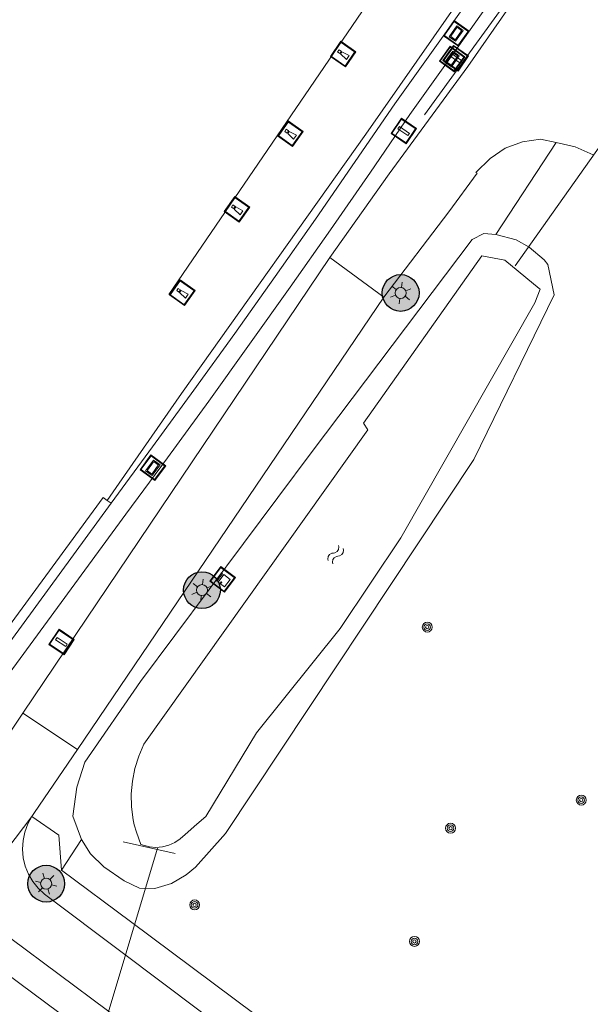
# Model space of a CAD drawing. Header units: metres. Extents: x 94279 to 96109, y 461866 to 463040.
# Tile 80 of 175: x 95038 to 95069, y 462732 to 462786. Entities that reach past the tile are written whole.
import ezdxf

# ---------------------------------------------------------------- set-up
doc = ezdxf.new("R2010")
doc.units = ezdxf.units.M
doc.layers.get('0').update_dxf_attribs({"linetype": 'CONTINUOUS'})
for name, color, linetype, lineweight in [('B-WE-OV-LICHTMAST', 252, 'CONTINUOUS', 25), ('G_GRENS_ALGEMEEN_0', 251, 'CONTINUOUS', 13), ('K_DUIKER_LIJN_-1', 251, 'CONTINUOUS', 13), ('Q_BOOM_0', 251, 'CONTINUOUS', 13), ('Q_CAI-KAST_0', 251, 'CONTINUOUS', 13), ('Q_GELEIDEWERK_LIJN_0', 251, 'CONTINUOUS', 13), ('Q_LICHTMAST_0', 251, 'CONTINUOUS', 13), ('Q_MEERPAAL_0', 251, 'CONTINUOUS', 13), ('Q_STRAATNAAMBORD_0', 251, 'CONTINUOUS', 13), ('Q_VERKEERSBORDPAAL_0', 251, 'CONTINUOUS', 13), ('Q_VERKLIKKER_TRANSPORTLEIDING_', 251, 'CONTINUOUS', 13), ('S_GBKN_SYMBOOL_WATER_0', 251, 'CONTINUOUS', 13), ('T_CULTUURGRENS_0', 251, 'CONTINUOUS', 13), ('T_HEK_LIJN_0', 251, 'CONTINUOUS', 13), ('T_MUUR_30CM_LIJN_0', 251, 'CONTINUOUS', 13), ('T_WALBESCHERMING_0', 251, 'CONTINUOUS', 13), ('V_WEGGRENS_0', 251, 'CONTINUOUS', 13), ('W_WALBESCHERMING_LIJN_0', 251, 'CONTINUOUS', 13)]:
    doc.layers.add(name, color=color, linetype=linetype, lineweight=lineweight)

# ---------------------------------------------------------------- blocks, each defined once
blk = doc.blocks.new('Q_LICHTMAST')
for points in [[(0, 0.3), (0, 0.6)], [(-0.26, 0.15), (-0.52, 0.3)], [(0.26, 0.15), (0.52, 0.3)], [(-0.26, -0.15), (-0.52, -0.3)], [(0, -0.3), (0, -0.6)], [(0.26, -0.15), (0.52, -0.3)]]:
    blk.add_lwpolyline(points)
blk.add_circle((0, 0), 0.3)
blk = doc.blocks.new('Q_VERKEERSBORDPAAL')
for points in [[(-0.5, 0.5), (0.5, 0.5), (0.5, -0.5), (-0.5, -0.5)], [(-0.08, 0.333), (0.071, 0.333), (0.071, -0.329), (-0.08, -0.329)]]:
    blk.add_lwpolyline(points, close=True)
blk.add_lwpolyline([(-0.442, 0.464), (0.438, 0.464, -0.414214), (0.459, 0.442), (0.459, -0.437, -0.414214), (0.438, -0.459), (-0.442, -0.459, -0.414214), (-0.463, -0.437), (-0.463, 0.442), (-0.463, 0.444), (-0.463, 0.446), (-0.463, 0.448), (-0.462, 0.45), (-0.461, 0.451), (-0.46, 0.453), (-0.459, 0.455), (-0.458, 0.456), (-0.457, 0.457), (-0.456, 0.459), (-0.454, 0.46), (-0.453, 0.461), (-0.451, 0.462), (-0.449, 0.462), (-0.447, 0.463), (-0.446, 0.463), (-0.444, 0.464), (-0.442, 0.464)], format="xyb")
blk = doc.blocks.new('Q_BOOM')
for radius in [0.27, 0.18, 0.09]:
    blk.add_circle((0, 0), radius)
blk = doc.blocks.new('Q_CAI-KAST')
for points in [[(-0.5, 0.5), (0.5, 0.5), (0.5, -0.5), (-0.5, -0.5)], [(-0.262, 0.264), (0.25, 0.264), (0.25, 0.187), (-0.262, 0.187)], [(-0.262, 0.107), (0.25, 0.107), (0.25, -0.332), (-0.262, -0.332)]]:
    blk.add_lwpolyline(points, close=True)
blk.add_lwpolyline([(-0.442, 0.464), (0.438, 0.464, -0.414214), (0.459, 0.442), (0.459, -0.437, -0.414214), (0.438, -0.459), (-0.442, -0.459, -0.414214), (-0.463, -0.437), (-0.463, 0.442), (-0.463, 0.444), (-0.463, 0.446), (-0.463, 0.448), (-0.462, 0.45), (-0.461, 0.451), (-0.46, 0.453), (-0.459, 0.455), (-0.458, 0.456), (-0.457, 0.457), (-0.456, 0.459), (-0.454, 0.46), (-0.453, 0.461), (-0.451, 0.462), (-0.449, 0.462), (-0.447, 0.463), (-0.446, 0.463), (-0.444, 0.464), (-0.442, 0.464)], format="xyb")
blk.add_circle((-0.177, -0.034), 0.0354)
blk = doc.blocks.new('Q_VERKLIKKER_TRANSPORTLEIDING')
for points in [[(-0.5, 0.5), (0.5, 0.5), (0.5, -0.5), (-0.5, -0.5)], [(-0.369, 0.22), (0.358, 0.22), (0.358, -0.214), (-0.369, -0.214)]]:
    blk.add_lwpolyline(points, close=True)
for points in [[(-0.442, 0.464), (0.438, 0.464, -0.414214), (0.459, 0.442), (0.459, -0.437, -0.414214), (0.438, -0.459), (-0.442, -0.459, -0.414214), (-0.463, -0.437), (-0.463, 0.442), (-0.463, 0.444), (-0.463, 0.446), (-0.463, 0.448), (-0.462, 0.45), (-0.461, 0.451), (-0.46, 0.453), (-0.459, 0.455), (-0.458, 0.456), (-0.457, 0.457), (-0.456, 0.459), (-0.454, 0.46), (-0.453, 0.461), (-0.451, 0.462), (-0.449, 0.462), (-0.447, 0.463), (-0.446, 0.463), (-0.444, 0.464), (-0.442, 0.464)], [(-0.287, 0.16), (0.281, 0.16, -0.414214), (0.303, 0.139), (0.303, -0.134, -0.414214), (0.281, -0.156), (-0.287, -0.156, -0.414214), (-0.308, -0.134), (-0.308, 0.139), (-0.308, 0.14), (-0.308, 0.142), (-0.307, 0.144), (-0.307, 0.146), (-0.306, 0.148), (-0.305, 0.149), (-0.304, 0.151), (-0.303, 0.152), (-0.302, 0.154), (-0.3, 0.155), (-0.299, 0.156), (-0.297, 0.157), (-0.296, 0.158), (-0.294, 0.159), (-0.292, 0.159), (-0.29, 0.16), (-0.288, 0.16), (-0.287, 0.16)]]:
    blk.add_lwpolyline(points, format="xyb")
blk = doc.blocks.new('Q_STRAATNAAMBORD')
for points in [[(-0.5, 0.5), (0.5, 0.5), (0.5, -0.5), (-0.5, -0.5)], [(-0.369, 0.22), (0.358, 0.22), (0.358, -0.214), (-0.369, -0.214)]]:
    blk.add_lwpolyline(points, close=True)
for points in [[(-0.442, 0.464), (0.438, 0.464, -0.414214), (0.459, 0.442), (0.459, -0.437, -0.414214), (0.438, -0.459), (-0.442, -0.459, -0.414214), (-0.463, -0.437), (-0.463, 0.442), (-0.463, 0.444), (-0.463, 0.446), (-0.463, 0.448), (-0.462, 0.45), (-0.461, 0.451), (-0.46, 0.453), (-0.459, 0.455), (-0.458, 0.456), (-0.457, 0.457), (-0.456, 0.459), (-0.454, 0.46), (-0.453, 0.461), (-0.451, 0.462), (-0.449, 0.462), (-0.447, 0.463), (-0.446, 0.463), (-0.444, 0.464), (-0.442, 0.464)], [(-0.287, 0.16), (0.281, 0.16, -0.414214), (0.303, 0.139), (0.303, -0.134, -0.414214), (0.281, -0.156), (-0.287, -0.156, -0.414214), (-0.308, -0.134), (-0.308, 0.139), (-0.308, 0.14), (-0.308, 0.142), (-0.307, 0.144), (-0.307, 0.146), (-0.306, 0.148), (-0.305, 0.149), (-0.304, 0.151), (-0.303, 0.152), (-0.302, 0.154), (-0.3, 0.155), (-0.299, 0.156), (-0.297, 0.157), (-0.296, 0.158), (-0.294, 0.159), (-0.292, 0.159), (-0.29, 0.16), (-0.288, 0.16), (-0.287, 0.16)]]:
    blk.add_lwpolyline(points, format="xyb")
blk = doc.blocks.new('WATERSYMBOOL')
for points in [[(-0.5, 0.15), (-0.438, 0.212), (-0.312, 0.275), (-0.188, 0.275), (-0.062, 0.212), (0, 0.15), (0.062, 0.087), (0.188, 0.025), (0.312, 0.025), (0.438, 0.087), (0.5, 0.15)], [(-0.5, -0.15), (-0.438, -0.087), (-0.312, -0.025), (-0.188, -0.025), (-0.062, -0.087), (0, -0.15), (0.062, -0.212), (0.188, -0.275), (0.312, -0.275), (0.438, -0.212), (0.5, -0.15)]]:
    blk.add_lwpolyline(points)
blk = doc.blocks.new('Q_MEERPAAL')
for points in [[(-0.5, 0.5), (0.5, 0.5), (0.5, -0.5), (-0.5, -0.5)], [(-0.076, 0.32), (0.068, 0.32), (0.068, 0.17), (-0.076, 0.17)]]:
    blk.add_lwpolyline(points, close=True)
blk.add_lwpolyline([(-0.442, 0.464), (0.438, 0.464, -0.414214), (0.459, 0.442), (0.459, -0.437, -0.414214), (0.438, -0.459), (-0.442, -0.459, -0.414214), (-0.463, -0.437), (-0.463, 0.442), (-0.463, 0.444), (-0.463, 0.446), (-0.463, 0.448), (-0.462, 0.45), (-0.461, 0.451), (-0.46, 0.453), (-0.459, 0.455), (-0.458, 0.456), (-0.457, 0.457), (-0.456, 0.459), (-0.454, 0.46), (-0.453, 0.461), (-0.451, 0.462), (-0.449, 0.462), (-0.447, 0.463), (-0.446, 0.463), (-0.444, 0.464), (-0.442, 0.464)], format="xyb")
for points in [[(-0.076, 0.124), (-0.136, -0.311)], [(-0.076, 0.124), (0.068, 0.124)], [(0.068, 0.124), (0.122, -0.311)], [(-0.136, -0.311), (0.122, -0.311)]]:
    blk.add_lwpolyline(points)
blk = doc.blocks.new('LM')
at = {"linetype": 'ByBlock'}
h = blk.add_hatch(color=256, dxfattribs=at)
h.dxf.hatch_style = 1
edge = h.paths.add_edge_path()
edge.add_arc((0, 0), 1, 0, 360)
blk.add_circle((0, 0), 1, dxfattribs=at)

msp = doc.modelspace()

# ---------------------------------------------------------------- linework, layer by layer
at = {"layer": 'G_GRENS_ALGEMEEN_0'}
for q in [(95034.483, 462747.108), (95043.17, 462759.441)]:
    msp.add_line((95043.373, 462759.294), q, dxfattribs=at)
msp.add_lwpolyline([(95117.238, 462875.827), (95108.652, 462860.24), (95102.325, 462849.039), (95095.384, 462837.137), (95087.307, 462823.976), (95076.847, 462807.648), (95074.246, 462803.436), (95072.099, 462800.193), (95069.932, 462796.964), (95067.747, 462793.747), (95065.541, 462790.544), (95063.317, 462787.354), (95061.073, 462784.177), (95058.81, 462781.014), (95056.659, 462777.873), (95054.49, 462774.744), (95052.303, 462771.629), (95050.097, 462768.525), (95047.874, 462765.435), (95045.632, 462762.358), (95043.373, 462759.294)], dxfattribs=at)
at = {"layer": 'K_DUIKER_LIJN_-1'}
for p, q in [((95086.479, 462802.131), (95065.359, 462772.203)), ((95045.895, 462740.537), (95041.719, 462726.597))]:
    msp.add_line(p, q, dxfattribs=at)
at = {"layer": 'Q_GELEIDEWERK_LIJN_0'}
msp.add_line((95046.522, 462770.651), (95070.269, 462805.473), dxfattribs=at)
at = {"layer": 'T_CULTUURGRENS_0'}
for p, q in [((95067.586, 462778.903), (95064.309, 462773.908)), ((95041.771, 462741.011), (95040.68, 462739.344))]:
    msp.add_line(p, q, dxfattribs=at)
for points in [[(95118.116, 462875.348), (95109.525, 462859.753), (95103.192, 462848.541), (95096.242, 462836.624), (95088.154, 462823.445), (95077.693, 462807.116), (95075.089, 462802.898), (95072.939, 462799.65), (95070.769, 462796.415), (95068.579, 462793.194), (95066.37, 462789.985), (95064.142, 462786.79), (95061.895, 462783.608), (95059.629, 462780.44), (95057.476, 462777.296), (95055.305, 462774.165), (95053.116, 462771.047), (95050.909, 462767.941), (95048.683, 462764.848), (95046.44, 462761.768), (95044.179, 462758.701), (95035.44, 462746.793)], [(95064.309, 462773.908), (95063.644, 462773.958), (95063.007, 462773.631), (95054.311, 462762.104), (95044.971, 462749.603), (95041.941, 462745.206), (95041.514, 462743.851), (95041.299, 462742.27), (95041.771, 462741.011)], [(95041.771, 462741.011), (95042.259, 462740.23), (95042.976, 462739.527), (95044.082, 462738.757), (95044.92, 462738.367), (95045.747, 462738.338), (95046.669, 462738.621), (95047.457, 462739.082), (95047.962, 462739.509), (95049.59, 462741.337), (95063.105, 462761.675), (95067.481, 462770.629), (95067.126, 462772.272), (95066.938, 462772.525), (95066.118, 462773.226), (95065.41, 462773.62), (95064.309, 462773.908)]]:
    msp.add_lwpolyline(points, dxfattribs=at)
at = {"layer": 'T_HEK_LIJN_0'}
msp.add_line((95067.43, 462790.1), (95060.43, 462780.41), dxfattribs=at)
at = {"layer": 'T_MUUR_30CM_LIJN_0'}
msp.add_line((95044.027, 462740.886), (95046.858, 462740.24), dxfattribs=at)
at = {"layer": 'T_WALBESCHERMING_0'}
for points in [[(95077.868, 462810.517), (95077.292, 462809.639), (95072.878, 462802.72), (95064.953, 462790.433), (95060.923, 462784.658), (95057.224, 462779.357), (95047.21, 462765.261), (95043.818, 462760.387), (95043.17, 462759.441)], [(95063.548, 462772.748), (95057.103, 462763.643), (95057.345, 462763.284), (95045.16, 462746.19), (95044.879, 462745.546), (95044.67, 462744.875), (95044.534, 462744.186), (95044.474, 462743.486), (95044.49, 462742.784), (95044.581, 462742.087), (95044.639, 462741.812), (95044.748, 462741.405), (95044.987, 462740.744)], [(95048.046, 462741.844), (95048.536, 462742.269), (95051.275, 462746.811), (95055.83, 462752.489), (95059.126, 462757.406), (95066.415, 462770.193), (95066.704, 462770.94), (95066.666, 462770.971), (95064.784, 462772.516), (95063.548, 462772.748)], [(95045.817, 462740.575), (95046.172, 462740.605), (95046.517, 462740.694), (95046.843, 462740.84), (95047.139, 462741.037), (95047.398, 462741.282), (95048.046, 462741.844)], [(95044.987, 462740.744), (95045.462, 462740.605), (95045.817, 462740.575)]]:
    msp.add_lwpolyline(points, dxfattribs=at)
at = {"layer": 'V_WEGGRENS_0'}
for p, q in [((95067.586, 462778.903), (95066.722, 462779.097)), ((95038.568, 462747.881), (95055.265, 462772.651)), ((95058.217, 462770.499), (95055.265, 462772.651)), ((95058.217, 462770.499), (95041.554, 462745.902)), ((95041.554, 462745.902), (95038.568, 462747.881)), ((95037.23, 462739.869), (95039.064, 462742.266))]:
    msp.add_line(p, q, dxfattribs=at)
for points in [[(95055.265, 462772.651), (95058.502, 462777.2), (95062.774, 462783.043), (95068.851, 462791.782), (95074.683, 462800.866), (95079.725, 462808.761), (95085.181, 462817.596), (95090.689, 462826.481), (95096.076, 462835.238), (95100.882, 462843.239), (95105.656, 462851.307), (95110.561, 462860.033), (95115.822, 462869.546), (95121.272, 462879.827), (95126.234, 462889.211), (95131.275, 462898.921), (95136.576, 462909.451), (95141.634, 462919.898), (95146.261, 462929.806), (95150.453, 462938.975), (95154.608, 462948.414)], [(95066.722, 462779.097), (95065.757, 462778.946), (95064.806, 462778.605), (95063.989, 462778.036), (95063.215, 462777.285)], [(95069.589, 462778.236), (95068.621, 462778.671), (95067.586, 462778.903)], [(95063.215, 462777.285), (95063.285, 462777.236), (95061.752, 462775.133), (95058.217, 462770.499)], [(95036.58, 462745.783), (95037.101, 462745.705), (95038.568, 462747.881)], [(95041.554, 462745.902), (95039.215, 462742.483), (95039.064, 462742.266)], [(95078.398, 462717.078), (95065.38, 462722.342), (95056.794, 462725.999), (95055.876, 462726.476), (95054.969, 462726.973), (95054.074, 462727.492), (95053.191, 462728.032), (95052.321, 462728.592), (95043.986, 462734.857), (95039.753, 462738.039), (95039.411, 462738.359), (95039.119, 462738.725), (95038.884, 462739.13), (95038.71, 462739.565), (95038.601, 462740.021), (95038.56, 462740.487), (95038.586, 462740.955), (95038.681, 462741.414), (95038.841, 462741.854), (95039.064, 462742.266)], [(95039.064, 462742.266), (95040.533, 462741.249), (95040.68, 462739.344)], [(95040.68, 462739.344), (95044.422, 462736.556), (95053.43, 462729.844), (95054.435, 462729.183), (95055.465, 462728.561), (95056.517, 462727.978), (95057.591, 462727.436), (95058.684, 462726.934), (95079.625, 462718.366)], [(95033.696, 462734.963), (95034.016, 462735.304), (95034.383, 462735.595), (95034.789, 462735.828), (95035.225, 462736), (95035.681, 462736.105), (95036.147, 462736.143), (95036.614, 462736.111), (95037.072, 462736.012), (95037.509, 462735.846), (95037.918, 462735.618), (95043.179, 462731.715), (95050.355, 462726.392), (95051.682, 462725.478), (95053.052, 462724.63), (95054.461, 462723.849), (95055.907, 462723.137), (95057.385, 462722.496), (95083.817, 462711.702)], [(95083.194, 462710.17), (95056.324, 462721.118), (95054.866, 462721.782), (95053.439, 462722.508), (95052.044, 462723.296), (95050.686, 462724.145), (95049.365, 462725.051), (95042.731, 462729.97), (95036.9, 462734.293), (95035.058, 462733.922), (95033.696, 462734.963)]]:
    msp.add_lwpolyline(points, dxfattribs=at)
at = {"layer": 'W_WALBESCHERMING_LIJN_0'}
msp.add_lwpolyline([(95043.17, 462759.441), (95042.935, 462759.612), (95033.912, 462747.308)], dxfattribs=at)

# ---------------------------------------------------------------- block references
at = {"layer": 'B-WE-OV-LICHTMAST'}
for p in [(95059.125, 462770.728), (95048.318, 462754.569), (95039.844, 462738.608)]:
    msp.add_blockref('LM', p, dxfattribs=at)
at = {"layer": 'Q_BOOM_0'}
for p, rotation in [((95060.572, 462752.558), 56.39518236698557), ((95068.948, 462743.15), 108.9385550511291), ((95061.837, 462741.622), 56.39518236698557), ((95047.919, 462737.455), 30.32871753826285), ((95059.877, 462735.469), 151.0055465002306)]:
    msp.add_blockref('Q_BOOM', p, dxfattribs=dict(at, rotation=rotation))
at = {"layer": 'Q_CAI-KAST_0', "rotation": 53.23511218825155}
msp.add_blockref('Q_CAI-KAST', (95049.441, 462755.152), dxfattribs=at)
at = {"layer": 'Q_LICHTMAST_0'}
for p, rotation in [((95059.125, 462770.728), 52.66216740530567), ((95048.318, 462754.569), 53.23511218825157), ((95039.844, 462738.608), 136.9033888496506)]:
    msp.add_blockref('Q_LICHTMAST', p, dxfattribs=dict(at, rotation=rotation))
at = {"layer": 'Q_MEERPAAL_0'}
for p, rotation in [((95055.996, 462783.718), 55.0929398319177), ((95053.127, 462779.386), 54.60946921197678), ((95050.222, 462775.277), 54.60946921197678), ((95047.247, 462770.739), 54.60946921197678)]:
    msp.add_blockref('Q_MEERPAAL', p, dxfattribs=dict(at, rotation=rotation))
at = {"layer": 'Q_STRAATNAAMBORD_0', "rotation": 54.42470187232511}
msp.add_blockref('Q_STRAATNAAMBORD', (95061.926, 462783.456), dxfattribs=at)
at = {"layer": 'Q_VERKEERSBORDPAAL_0'}
for p, rotation in [((95062.124, 462783.494), 54.7718042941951), ((95059.296, 462779.536), 55.59679574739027), ((95040.681, 462751.751), 56.01681709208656)]:
    msp.add_blockref('Q_VERKEERSBORDPAAL', p, dxfattribs=dict(at, rotation=rotation))
at = {"layer": 'Q_VERKLIKKER_TRANSPORTLEIDING_'}
for p, rotation in [((95062.148, 462784.839), 54.76541729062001), ((95045.651, 462761.223), 53.60226831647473)]:
    msp.add_blockref('Q_VERKLIKKER_TRANSPORTLEIDING', p, dxfattribs=dict(at, rotation=rotation))
at = {"layer": 'S_GBKN_SYMBOOL_WATER_0', "rotation": 56.16496852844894}
msp.add_blockref('WATERSYMBOOL', (95055.589, 462756.505), dxfattribs=at)

doc.saveas('drawing.dxf')
